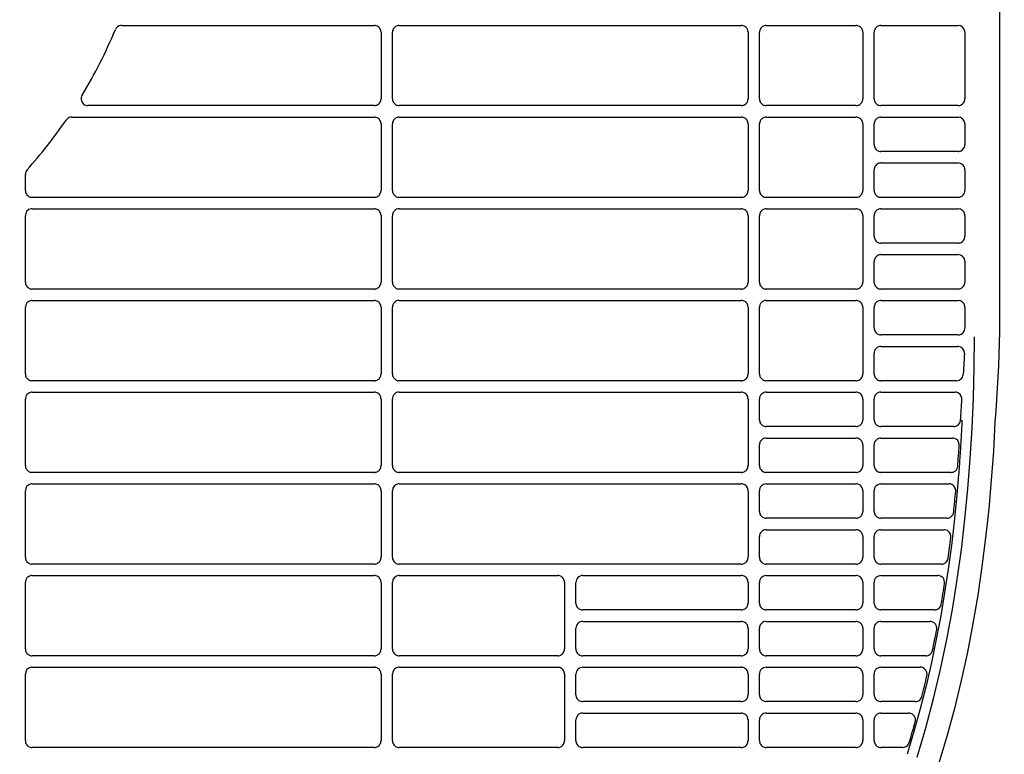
# Model space of a CAD drawing. Header units: millimetres. Extents: x -165365 to -33565, y 7406 to 103342.
# Tile 142 of 256: x -83955 to -83740, y 25180 to 25340. Entities that reach past the tile are written whole.
import ezdxf

# ---------------------------------------------------------------- set-up
doc = ezdxf.new("R2010")
doc.units = ezdxf.units.MM
doc.header["$MEASUREMENT"] = 0
doc.linetypes.add('ACAD_ISO03W100', pattern=[150, 60, -90])
doc.layers.add('DETAIL', color=5, linetype='Continuous')
doc.layers.add('ELEK CIENKIE', color=80, linetype='Continuous')

# ---------------------------------------------------------------- blocks, each defined once
blk = doc.blocks.new('A$C67C8A0BA')
at = {"layer": 'DETAIL', "color": 3, "linetype": 'Continuous'}
for p, q in [((614.35, 478.75), (614.35, 262.65)), ((423.05, 329.45), (478.06, 329.45)), ((483.53, 329.45), (558.06, 329.45)), ((563.53, 329.45), (583.06, 329.45)), ((588.53, 329.45), (605.32, 329.45)), ((479.56, 327.96), (479.56, 313.44)), ((482.03, 313.45), (482.03, 327.95)), ((559.56, 327.96), (559.56, 313.44)), ((562.03, 313.45), (562.03, 327.95)), ((584.56, 327.96), (584.56, 313.44)), ((587.03, 313.45), (587.03, 327.95)), ((606.82, 327.95), (606.82, 313.45)), ((478.07, 311.95), (415.68, 311.95)), ((558.07, 311.95), (483.53, 311.95)), ((583.07, 311.95), (563.53, 311.95)), ((605.32, 311.95), (588.53, 311.95)), ((412.15, 309.45), (478.06, 309.45)), ((483.53, 309.45), (558.06, 309.45)), ((563.53, 309.45), (583.06, 309.45)), ((588.53, 309.45), (605.32, 309.45)), ((410.9, 308.77), (410.91, 308.8)), ((479.56, 307.96), (479.56, 293.44)), ((482.03, 293.45), (482.03, 307.95)), ((559.56, 307.96), (559.56, 293.44)), ((562.03, 293.45), (562.03, 307.95)), ((584.56, 307.96), (584.56, 293.44)), ((587.03, 303.45), (587.03, 307.95)), ((606.82, 307.95), (606.82, 303.45)), ((605.33, 301.95), (588.53, 301.95)), ((588.53, 299.45), (605.33, 299.45)), ((402.04, 293.45), (402.04, 296.96)), ((587.03, 293.45), (587.03, 297.95)), ((606.82, 297.95), (606.82, 293.45)), ((478.07, 291.95), (403.53, 291.95)), ((558.07, 291.95), (483.53, 291.95)), ((583.07, 291.95), (563.53, 291.95)), ((605.33, 291.95), (588.53, 291.95)), ((402.04, 273.45), (402.04, 287.95)), ((403.53, 289.45), (478.06, 289.45)), ((479.56, 287.96), (479.56, 273.44)), ((482.03, 273.45), (482.03, 287.95)), ((483.53, 289.45), (558.06, 289.45)), ((559.56, 287.96), (559.56, 273.44)), ((562.03, 273.45), (562.03, 287.95)), ((563.53, 289.45), (583.06, 289.45)), ((584.56, 287.96), (584.56, 273.44)), ((587.03, 283.45), (587.03, 287.95)), ((588.53, 289.45), (605.33, 289.45)), ((606.82, 287.95), (606.82, 283.45)), ((605.33, 281.95), (588.52, 281.95)), ((588.53, 279.45), (605.33, 279.45)), ((587.03, 273.45), (587.03, 277.95)), ((606.82, 277.95), (606.82, 273.45)), ((478.07, 271.95), (403.53, 271.95)), ((558.07, 271.95), (483.53, 271.95)), ((583.07, 271.95), (563.53, 271.95)), ((605.33, 271.95), (588.52, 271.95)), ((403.53, 269.45), (478.06, 269.45)), ((483.53, 269.45), (558.06, 269.45)), ((563.53, 269.45), (583.06, 269.45)), ((588.53, 269.45), (605.33, 269.45)), ((402.04, 253.45), (402.04, 267.95)), ((479.56, 267.96), (479.56, 253.44)), ((482.03, 253.45), (482.03, 267.95)), ((559.56, 267.96), (559.56, 253.44)), ((562.03, 253.45), (562.03, 267.95)), ((584.56, 267.96), (584.56, 253.44)), ((587.03, 263.45), (587.03, 267.95)), ((606.82, 267.95), (606.82, 263.45)), ((605.33, 261.95), (588.52, 261.95)), ((587.03, 253.45), (587.03, 257.95)), ((588.53, 259.45), (605.22, 259.45)), ((478.07, 251.95), (403.53, 251.95)), ((558.07, 251.95), (483.53, 251.95)), ((583.07, 251.95), (563.52, 251.95)), ((604.99, 251.95), (588.52, 251.95)), ((403.53, 249.45), (478.06, 249.45)), ((483.53, 249.45), (558.06, 249.45)), ((563.53, 249.45), (583.06, 249.45)), ((588.53, 249.45), (604.68, 249.45)), ((402.04, 233.45), (402.04, 247.96)), ((479.56, 247.96), (479.56, 233.44)), ((482.03, 233.45), (482.03, 247.95)), ((559.56, 247.96), (559.56, 233.44)), ((562.03, 243.45), (562.03, 247.95)), ((584.56, 247.96), (584.56, 243.44)), ((587.03, 243.45), (587.03, 247.95)), ((605.92, 243.33), (606.18, 243.31)), ((583.07, 241.95), (563.52, 241.95)), ((604.39, 241.95), (588.52, 241.95)), ((563.53, 239.45), (583.06, 239.45)), ((588.53, 239.45), (604.09, 239.45)), ((562.03, 233.45), (562.03, 237.95)), ((584.56, 237.96), (584.56, 233.44)), ((587.03, 233.45), (587.03, 237.95)), ((478.07, 231.95), (403.53, 231.95)), ((558.07, 231.95), (483.53, 231.95)), ((583.07, 231.95), (563.52, 231.95)), ((603.78, 231.95), (588.52, 231.95)), ((402.04, 213.45), (402.04, 227.96)), ((403.53, 229.45), (478.06, 229.45)), ((479.56, 227.96), (479.56, 213.44)), ((482.03, 213.45), (482.03, 227.95)), ((483.53, 229.45), (558.06, 229.45)), ((559.56, 227.96), (559.56, 213.44)), ((562.03, 223.45), (562.03, 227.95)), ((563.53, 229.45), (583.06, 229.45)), ((584.56, 227.96), (584.56, 223.44)), ((587.03, 223.45), (587.03, 227.95)), ((588.53, 229.45), (603.33, 229.45)), ((583.07, 221.95), (563.52, 221.95)), ((602.9, 221.95), (588.52, 221.95)), ((602.9, 221.95), (602.91, 221.95)), ((563.53, 219.45), (583.06, 219.45)), ((588.53, 219.45), (602.29, 219.45)), ((562.03, 213.45), (562.03, 217.95)), ((584.56, 217.96), (584.56, 213.44)), ((587.03, 213.45), (587.03, 217.95)), ((478.07, 211.95), (403.53, 211.95)), ((558.07, 211.95), (483.53, 211.95)), ((583.07, 211.95), (563.52, 211.95)), ((601.71, 211.95), (588.52, 211.95)), ((403.53, 209.45), (478.06, 209.45)), ((483.53, 209.45), (518.06, 209.45)), ((523.53, 209.45), (558.06, 209.45)), ((563.53, 209.45), (583.06, 209.45)), ((588.53, 209.45), (600.92, 209.45)), ((402.04, 193.45), (402.04, 207.96)), ((479.56, 207.96), (479.56, 193.44)), ((482.03, 193.45), (482.03, 207.95)), ((519.56, 207.96), (519.56, 193.44)), ((522.03, 203.45), (522.03, 207.95)), ((559.56, 207.96), (559.56, 203.44)), ((562.03, 203.45), (562.03, 207.95)), ((584.56, 207.96), (584.56, 203.44)), ((587.03, 203.45), (587.03, 207.95)), ((558.07, 201.95), (523.52, 201.95)), ((583.07, 201.95), (563.52, 201.95)), ((600.19, 201.95), (588.52, 201.95)), ((522.03, 193.45), (522.03, 197.95)), ((523.53, 199.45), (558.06, 199.45)), ((559.56, 197.96), (559.56, 193.44)), ((562.03, 193.45), (562.03, 197.95)), ((563.53, 199.45), (583.06, 199.45)), ((584.56, 197.96), (584.56, 193.44)), ((587.03, 193.45), (587.03, 197.95)), ((588.53, 199.45), (599.21, 199.45)), ((478.07, 191.95), (403.53, 191.95)), ((518.07, 191.95), (483.53, 191.95)), ((558.07, 191.95), (523.52, 191.95)), ((583.07, 191.95), (563.52, 191.95)), ((598.31, 191.95), (588.52, 191.95)), ((403.53, 189.45), (478.06, 189.45)), ((483.53, 189.45), (518.06, 189.45)), ((523.53, 189.45), (558.06, 189.45)), ((563.53, 189.45), (583.06, 189.45)), ((588.53, 189.45), (597.1, 189.45)), ((402.04, 173.45), (402.04, 187.96)), ((479.56, 187.96), (479.56, 173.44)), ((482.03, 173.45), (482.03, 187.95)), ((519.56, 187.96), (519.56, 173.44)), ((522.03, 183.45), (522.03, 187.95)), ((559.56, 187.96), (559.56, 183.44)), ((562.03, 183.45), (562.03, 187.95)), ((584.56, 187.96), (584.56, 183.44)), ((587.03, 183.45), (587.03, 187.95)), ((558.07, 181.95), (523.52, 181.95)), ((583.07, 181.95), (563.52, 181.95)), ((596.01, 181.95), (588.52, 181.95)), ((523.53, 179.45), (558.06, 179.45)), ((563.53, 179.45), (583.06, 179.45)), ((588.53, 179.45), (594.56, 179.45)), ((522.03, 173.45), (522.03, 177.95)), ((559.56, 177.96), (559.56, 173.44)), ((562.03, 173.45), (562.03, 177.95)), ((584.56, 177.96), (584.56, 173.44)), ((587.03, 173.45), (587.03, 177.95)), ((478.07, 171.95), (403.53, 171.95)), ((518.07, 171.95), (483.52, 171.95)), ((558.07, 171.95), (523.52, 171.95)), ((583.07, 171.95), (563.52, 171.95)), ((593.26, 171.95), (588.52, 171.95))]:
    blk.add_line(p, q, dxfattribs=at)
for points in [[(479.56, 327.96), (479.54, 328.17), (479.5, 328.38), (479.43, 328.58), (479.33, 328.76), (479.2, 328.93), (479.05, 329.08), (478.89, 329.21), (478.7, 329.31), (478.5, 329.39), (478.3, 329.43)], [(483.3, 329.43), (483.09, 329.39), (482.89, 329.31), (482.71, 329.21), (482.54, 329.08), (482.39, 328.93), (482.27, 328.76), (482.17, 328.57), (482.09, 328.37), (482.05, 328.16), (482.03, 327.95)], [(559.56, 327.96), (559.54, 328.17), (559.5, 328.38), (559.43, 328.58), (559.33, 328.76), (559.2, 328.93), (559.05, 329.08), (558.88, 329.21), (558.7, 329.31), (558.5, 329.39), (558.3, 329.43)], [(563.3, 329.43), (563.09, 329.39), (562.89, 329.31), (562.71, 329.21), (562.54, 329.08), (562.39, 328.93), (562.27, 328.76), (562.17, 328.57), (562.09, 328.37), (562.05, 328.16), (562.03, 327.95)], [(584.56, 327.96), (584.54, 328.17), (584.5, 328.38), (584.43, 328.58), (584.33, 328.76), (584.2, 328.93), (584.05, 329.08), (583.88, 329.21), (583.7, 329.31), (583.5, 329.39), (583.3, 329.43)], [(588.3, 329.43), (588.09, 329.39), (587.89, 329.31), (587.71, 329.21), (587.54, 329.08), (587.39, 328.93), (587.27, 328.76), (587.16, 328.57), (587.09, 328.37), (587.05, 328.16), (587.03, 327.95)], [(414.3, 314.01), (414.22, 313.75), (414.19, 313.49), (414.21, 313.22), (414.27, 312.96), (414.38, 312.72), (414.53, 312.49), (414.72, 312.3), (414.94, 312.15), (415.18, 312.04), (415.44, 311.97)], [(478.3, 311.97), (478.51, 312.02), (478.7, 312.09), (478.89, 312.2), (479.06, 312.32), (479.2, 312.47), (479.33, 312.64), (479.43, 312.83), (479.5, 313.03), (479.54, 313.23), (479.56, 313.44)], [(482.03, 313.45), (482.05, 313.24), (482.09, 313.03), (482.17, 312.83), (482.27, 312.65), (482.39, 312.48), (482.54, 312.33), (482.71, 312.2), (482.89, 312.09), (483.09, 312.02), (483.29, 311.97)], [(558.3, 311.97), (558.51, 312.02), (558.7, 312.09), (558.89, 312.19), (559.05, 312.32), (559.2, 312.47), (559.33, 312.64), (559.43, 312.83), (559.5, 313.02), (559.54, 313.23), (559.56, 313.44)], [(562.03, 313.45), (562.05, 313.24), (562.09, 313.03), (562.16, 312.83), (562.26, 312.65), (562.39, 312.48), (562.54, 312.33), (562.71, 312.2), (562.89, 312.09), (563.09, 312.02), (563.29, 311.97)], [(583.3, 311.97), (583.51, 312.02), (583.7, 312.09), (583.89, 312.19), (584.05, 312.32), (584.2, 312.47), (584.33, 312.64), (584.43, 312.83), (584.5, 313.02), (584.54, 313.23), (584.56, 313.44)], [(587.03, 313.45), (587.05, 313.24), (587.09, 313.03), (587.16, 312.83), (587.26, 312.65), (587.39, 312.48), (587.54, 312.33), (587.7, 312.2), (587.89, 312.09), (588.09, 312.02), (588.29, 311.97)], [(479.56, 307.96), (479.54, 308.17), (479.5, 308.38), (479.43, 308.58), (479.33, 308.76), (479.2, 308.93), (479.05, 309.08), (478.89, 309.21), (478.7, 309.31), (478.5, 309.39), (478.3, 309.43)], [(483.3, 309.43), (483.09, 309.39), (482.89, 309.31), (482.71, 309.21), (482.54, 309.08), (482.39, 308.93), (482.27, 308.76), (482.17, 308.57), (482.09, 308.37), (482.05, 308.16), (482.03, 307.95)], [(559.56, 307.96), (559.54, 308.17), (559.5, 308.38), (559.43, 308.58), (559.33, 308.76), (559.2, 308.93), (559.05, 309.08), (558.88, 309.21), (558.7, 309.31), (558.5, 309.39), (558.3, 309.43)], [(563.3, 309.43), (563.09, 309.39), (562.89, 309.31), (562.71, 309.21), (562.54, 309.08), (562.39, 308.93), (562.27, 308.76), (562.17, 308.57), (562.09, 308.37), (562.05, 308.16), (562.03, 307.95)], [(584.56, 307.96), (584.54, 308.17), (584.5, 308.38), (584.43, 308.58), (584.33, 308.76), (584.2, 308.93), (584.05, 309.08), (583.88, 309.21), (583.7, 309.31), (583.5, 309.39), (583.3, 309.43)], [(588.3, 309.43), (588.09, 309.39), (587.89, 309.31), (587.71, 309.21), (587.54, 309.08), (587.39, 308.93), (587.27, 308.76), (587.16, 308.57), (587.09, 308.37), (587.05, 308.16), (587.03, 307.95)], [(587.03, 303.45), (587.05, 303.24), (587.09, 303.03), (587.16, 302.83), (587.26, 302.65), (587.39, 302.48), (587.54, 302.33), (587.7, 302.2), (587.89, 302.09), (588.09, 302.02), (588.29, 301.97)], [(588.3, 299.43), (588.09, 299.39), (587.89, 299.31), (587.71, 299.21), (587.54, 299.08), (587.39, 298.93), (587.27, 298.76), (587.16, 298.57), (587.09, 298.37), (587.05, 298.16), (587.03, 297.95)], [(402.04, 293.45), (402.05, 293.24), (402.09, 293.03), (402.17, 292.83), (402.27, 292.65), (402.39, 292.48), (402.54, 292.33), (402.71, 292.2), (402.89, 292.09), (403.09, 292.02), (403.29, 291.97)], [(478.3, 291.97), (478.51, 292.02), (478.7, 292.09), (478.89, 292.2), (479.06, 292.32), (479.2, 292.47), (479.33, 292.64), (479.43, 292.83), (479.5, 293.03), (479.54, 293.23), (479.56, 293.44)], [(482.03, 293.45), (482.05, 293.24), (482.09, 293.03), (482.17, 292.83), (482.26, 292.65), (482.39, 292.48), (482.54, 292.33), (482.71, 292.2), (482.89, 292.09), (483.09, 292.02), (483.29, 291.97)], [(558.3, 291.97), (558.51, 292.02), (558.7, 292.09), (558.89, 292.19), (559.05, 292.32), (559.2, 292.47), (559.33, 292.64), (559.43, 292.83), (559.5, 293.03), (559.54, 293.23), (559.56, 293.44)], [(562.03, 293.45), (562.05, 293.24), (562.09, 293.03), (562.16, 292.83), (562.26, 292.65), (562.39, 292.48), (562.54, 292.33), (562.71, 292.2), (562.89, 292.09), (563.09, 292.02), (563.29, 291.97)], [(583.3, 291.97), (583.51, 292.02), (583.7, 292.09), (583.89, 292.19), (584.05, 292.32), (584.2, 292.47), (584.33, 292.64), (584.43, 292.83), (584.5, 293.02), (584.54, 293.23), (584.56, 293.44)], [(587.03, 293.45), (587.05, 293.24), (587.09, 293.03), (587.16, 292.83), (587.26, 292.65), (587.39, 292.48), (587.54, 292.33), (587.7, 292.2), (587.89, 292.09), (588.09, 292.02), (588.29, 291.97)], [(479.56, 287.96), (479.54, 288.17), (479.5, 288.38), (479.43, 288.58), (479.33, 288.76), (479.2, 288.93), (479.05, 289.08), (478.89, 289.21), (478.7, 289.31), (478.5, 289.39), (478.3, 289.43)], [(559.56, 287.96), (559.54, 288.17), (559.5, 288.38), (559.43, 288.58), (559.33, 288.76), (559.2, 288.93), (559.05, 289.08), (558.88, 289.21), (558.7, 289.31), (558.5, 289.39), (558.3, 289.43)], [(563.3, 289.43), (563.09, 289.39), (562.89, 289.31), (562.71, 289.21), (562.54, 289.08), (562.39, 288.93), (562.27, 288.76), (562.17, 288.57), (562.09, 288.37), (562.05, 288.16), (562.03, 287.95)], [(584.56, 287.96), (584.54, 288.17), (584.5, 288.38), (584.43, 288.58), (584.33, 288.76), (584.2, 288.93), (584.05, 289.08), (583.88, 289.21), (583.7, 289.31), (583.5, 289.39), (583.3, 289.43)], [(588.3, 289.43), (588.09, 289.39), (587.89, 289.31), (587.71, 289.21), (587.54, 289.08), (587.39, 288.93), (587.27, 288.76), (587.16, 288.57), (587.09, 288.37), (587.05, 288.16), (587.03, 287.95)], [(587.03, 283.45), (587.05, 283.24), (587.09, 283.03), (587.16, 282.83), (587.26, 282.65), (587.39, 282.48), (587.54, 282.33), (587.7, 282.2), (587.89, 282.09), (588.09, 282.02), (588.29, 281.97)], [(588.3, 279.43), (588.09, 279.39), (587.89, 279.31), (587.71, 279.21), (587.54, 279.08), (587.39, 278.93), (587.27, 278.76), (587.16, 278.57), (587.09, 278.37), (587.05, 278.16), (587.03, 277.95)], [(402.04, 273.45), (402.05, 273.24), (402.09, 273.03), (402.17, 272.83), (402.27, 272.65), (402.39, 272.48), (402.54, 272.33), (402.71, 272.2), (402.89, 272.09), (403.09, 272.02), (403.29, 271.97)], [(478.3, 271.97), (478.51, 272.02), (478.7, 272.09), (478.89, 272.2), (479.06, 272.32), (479.2, 272.47), (479.33, 272.64), (479.43, 272.83), (479.5, 273.03), (479.54, 273.23), (479.56, 273.44)], [(482.03, 273.45), (482.05, 273.24), (482.09, 273.03), (482.17, 272.83), (482.26, 272.65), (482.39, 272.48), (482.54, 272.33), (482.71, 272.2), (482.89, 272.09), (483.09, 272.02), (483.29, 271.97)], [(558.3, 271.97), (558.51, 272.02), (558.7, 272.09), (558.89, 272.2), (559.05, 272.32), (559.2, 272.47), (559.33, 272.64), (559.43, 272.83), (559.5, 273.03), (559.54, 273.23), (559.56, 273.44)], [(562.03, 273.45), (562.05, 273.24), (562.09, 273.03), (562.16, 272.83), (562.26, 272.65), (562.39, 272.48), (562.54, 272.33), (562.7, 272.2), (562.89, 272.09), (563.09, 272.02), (563.29, 271.97)], [(583.3, 271.97), (583.51, 272.02), (583.7, 272.09), (583.89, 272.2), (584.05, 272.32), (584.2, 272.47), (584.33, 272.64), (584.43, 272.83), (584.5, 273.03), (584.54, 273.23), (584.56, 273.44)], [(587.03, 273.45), (587.05, 273.24), (587.09, 273.03), (587.16, 272.83), (587.26, 272.65), (587.39, 272.48), (587.54, 272.33), (587.7, 272.2), (587.89, 272.09), (588.09, 272.02), (588.29, 271.97)], [(479.56, 267.96), (479.54, 268.17), (479.5, 268.38), (479.43, 268.58), (479.33, 268.76), (479.2, 268.93), (479.05, 269.08), (478.88, 269.21), (478.7, 269.31), (478.5, 269.39), (478.3, 269.43)], [(559.56, 267.96), (559.54, 268.17), (559.5, 268.38), (559.43, 268.58), (559.33, 268.76), (559.2, 268.93), (559.05, 269.08), (558.88, 269.21), (558.7, 269.31), (558.5, 269.39), (558.3, 269.43)], [(584.56, 267.96), (584.54, 268.17), (584.5, 268.38), (584.43, 268.58), (584.33, 268.76), (584.2, 268.93), (584.05, 269.08), (583.88, 269.21), (583.7, 269.31), (583.5, 269.39), (583.3, 269.43)], [(588.3, 269.43), (588.09, 269.39), (587.89, 269.31), (587.71, 269.21), (587.54, 269.08), (587.39, 268.93), (587.27, 268.76), (587.16, 268.57), (587.09, 268.37), (587.05, 268.16), (587.03, 267.95)], [(587.03, 263.45), (587.05, 263.24), (587.09, 263.03), (587.16, 262.84), (587.26, 262.65), (587.39, 262.48), (587.54, 262.33), (587.7, 262.2), (587.89, 262.09), (588.09, 262.02), (588.29, 261.97)], [(614.35, 262.65), (614.32, 260.17), (614.23, 257.7), (614.12, 255.23), (613.98, 252.76), (613.84, 250.29), (613.7, 247.82), (613.55, 245.35), (613.38, 242.88)], [(608.85, 261.5), (608.77, 254.86), (608.59, 248.23), (608.31, 241.6), (607.91, 234.98), (607.4, 228.36), (606.76, 221.76), (605.99, 215.17), (605.08, 208.59), (604.02, 202.04), (602.82, 195.52), (601.45, 189.03), (599.92, 182.57), (598.22, 176.16), (596.33, 169.8)], [(606.71, 257.89), (606.68, 257.25), (606.65, 256.6), (606.62, 255.95), (606.59, 255.31), (606.55, 254.66), (606.52, 254.02), (606.48, 253.37)], [(402.04, 253.45), (402.05, 253.24), (402.09, 253.03), (402.17, 252.83), (402.27, 252.65), (402.39, 252.48), (402.54, 252.33), (402.71, 252.2), (402.89, 252.09), (403.09, 252.02), (403.29, 251.97)], [(478.3, 251.97), (478.51, 252.02), (478.7, 252.09), (478.89, 252.2), (479.06, 252.32), (479.2, 252.47), (479.33, 252.64), (479.43, 252.83), (479.5, 253.03), (479.54, 253.23), (479.56, 253.44)], [(482.03, 253.45), (482.05, 253.24), (482.09, 253.03), (482.17, 252.83), (482.26, 252.65), (482.39, 252.48), (482.54, 252.33), (482.71, 252.2), (482.89, 252.09), (483.09, 252.02), (483.29, 251.97)], [(558.3, 251.97), (558.51, 252.02), (558.7, 252.09), (558.89, 252.2), (559.05, 252.32), (559.2, 252.47), (559.33, 252.64), (559.43, 252.83), (559.5, 253.03), (559.54, 253.23), (559.56, 253.44)], [(562.03, 253.45), (562.05, 253.24), (562.09, 253.03), (562.16, 252.83), (562.26, 252.65), (562.39, 252.48), (562.54, 252.33), (562.7, 252.2), (562.89, 252.09), (563.09, 252.02), (563.29, 251.97)], [(583.3, 251.97), (583.51, 252.02), (583.7, 252.09), (583.89, 252.2), (584.05, 252.32), (584.2, 252.47), (584.33, 252.64), (584.43, 252.83), (584.5, 253.03), (584.54, 253.23), (584.56, 253.44)], [(587.03, 253.45), (587.05, 253.24), (587.09, 253.03), (587.16, 252.83), (587.26, 252.65), (587.39, 252.48), (587.54, 252.33), (587.7, 252.2), (587.89, 252.09), (588.09, 252.02), (588.29, 251.97)], [(479.56, 247.96), (479.54, 248.17), (479.5, 248.38), (479.43, 248.58), (479.33, 248.76), (479.2, 248.93), (479.05, 249.08), (478.88, 249.21), (478.7, 249.31), (478.5, 249.39), (478.3, 249.43)], [(559.56, 247.96), (559.54, 248.17), (559.5, 248.38), (559.43, 248.58), (559.33, 248.76), (559.2, 248.93), (559.05, 249.08), (558.88, 249.21), (558.7, 249.31), (558.5, 249.39), (558.3, 249.43)], [(584.56, 247.96), (584.54, 248.17), (584.5, 248.38), (584.43, 248.58), (584.33, 248.76), (584.2, 248.93), (584.05, 249.08), (583.88, 249.21), (583.7, 249.31), (583.5, 249.39), (583.3, 249.43)], [(562.03, 243.45), (562.05, 243.24), (562.09, 243.03), (562.16, 242.84), (562.26, 242.65), (562.39, 242.48), (562.54, 242.33), (562.7, 242.2), (562.89, 242.1), (563.09, 242.02), (563.29, 241.97)], [(583.3, 241.97), (583.51, 242.02), (583.7, 242.09), (583.89, 242.2), (584.05, 242.32), (584.2, 242.47), (584.33, 242.64), (584.43, 242.83), (584.5, 243.03), (584.54, 243.23), (584.56, 243.44)], [(587.03, 243.45), (587.05, 243.24), (587.09, 243.03), (587.16, 242.84), (587.26, 242.65), (587.39, 242.48), (587.54, 242.33), (587.7, 242.2), (587.89, 242.09), (588.09, 242.02), (588.29, 241.97)], [(613.38, 242.88), (613.03, 236.57), (612.57, 230.27), (612.01, 223.98), (611.33, 217.7), (610.54, 211.44), (609.61, 205.19), (608.56, 198.96), (607.36, 192.76), (606.03, 186.59), (604.54, 180.45), (602.91, 174.35), (601.1, 168.3)], [(606.18, 243.31), (606.17, 242.99), (606.15, 242.67), (606.14, 242.35), (606.12, 242.03), (606.1, 241.71), (606.09, 241.39), (606.07, 241.07), (606.06, 240.75), (606.04, 240.43), (606.02, 240.11), (606, 239.79), (605.99, 239.47), (605.97, 239.14), (605.95, 238.82), (605.93, 238.5), (605.91, 238.18), (605.89, 237.86), (605.87, 237.54), (605.85, 237.22), (605.83, 236.9), (605.81, 236.58), (605.79, 236.26), (605.77, 235.94), (605.75, 235.62), (605.73, 235.3), (605.71, 234.98), (605.68, 234.66), (605.66, 234.34), (605.64, 234.02), (605.62, 233.69), (605.59, 233.37), (605.57, 233.05), (605.54, 232.73), (605.52, 232.41), (605.5, 232.09), (605.47, 231.77), (605.45, 231.45)], [(584.56, 237.96), (584.54, 238.17), (584.5, 238.38), (584.43, 238.58), (584.33, 238.76), (584.2, 238.93), (584.05, 239.08), (583.88, 239.21), (583.7, 239.31), (583.5, 239.39), (583.3, 239.43)], [(402.04, 233.45), (402.05, 233.24), (402.09, 233.03), (402.17, 232.83), (402.27, 232.65), (402.39, 232.48), (402.54, 232.33), (402.71, 232.2), (402.89, 232.09), (403.09, 232.02), (403.29, 231.97)], [(478.3, 231.97), (478.51, 232.02), (478.7, 232.09), (478.89, 232.2), (479.06, 232.32), (479.2, 232.47), (479.33, 232.64), (479.43, 232.83), (479.5, 233.03), (479.54, 233.23), (479.56, 233.44)], [(482.03, 233.45), (482.05, 233.24), (482.09, 233.03), (482.17, 232.83), (482.26, 232.65), (482.39, 232.48), (482.54, 232.33), (482.71, 232.2), (482.89, 232.09), (483.09, 232.02), (483.29, 231.97)], [(558.3, 231.97), (558.51, 232.02), (558.7, 232.09), (558.89, 232.2), (559.05, 232.32), (559.2, 232.47), (559.33, 232.64), (559.43, 232.83), (559.5, 233.03), (559.54, 233.23), (559.56, 233.44)], [(562.03, 233.45), (562.05, 233.24), (562.09, 233.03), (562.16, 232.83), (562.26, 232.65), (562.39, 232.48), (562.54, 232.33), (562.7, 232.2), (562.89, 232.09), (563.09, 232.02), (563.29, 231.97)], [(583.3, 231.97), (583.51, 232.02), (583.7, 232.09), (583.89, 232.2), (584.05, 232.32), (584.2, 232.47), (584.33, 232.64), (584.43, 232.83), (584.5, 233.03), (584.54, 233.23), (584.56, 233.44)], [(587.03, 233.45), (587.05, 233.24), (587.09, 233.03), (587.16, 232.84), (587.26, 232.65), (587.39, 232.48), (587.54, 232.33), (587.7, 232.2), (587.89, 232.09), (588.09, 232.02), (588.29, 231.97)], [(605.45, 231.45), (605, 226.29), (604.48, 221.14), (603.87, 216), (603.19, 210.86), (602.41, 205.74), (601.54, 200.64), (600.58, 195.55), (599.52, 190.48), (598.36, 185.43), (597.09, 180.41), (595.72, 175.42), (594.23, 170.46)], [(479.56, 227.96), (479.54, 228.17), (479.5, 228.38), (479.43, 228.58), (479.33, 228.76), (479.2, 228.93), (479.05, 229.08), (478.88, 229.21), (478.7, 229.31), (478.5, 229.39), (478.3, 229.43)], [(559.56, 227.96), (559.54, 228.17), (559.5, 228.38), (559.43, 228.58), (559.33, 228.76), (559.2, 228.93), (559.05, 229.08), (558.88, 229.21), (558.7, 229.31), (558.5, 229.39), (558.3, 229.43)], [(584.56, 227.96), (584.54, 228.17), (584.5, 228.38), (584.43, 228.58), (584.33, 228.76), (584.2, 228.93), (584.05, 229.08), (583.88, 229.21), (583.7, 229.31), (583.5, 229.39), (583.3, 229.43)], [(562.03, 223.45), (562.05, 223.24), (562.09, 223.03), (562.16, 222.84), (562.26, 222.65), (562.39, 222.48), (562.54, 222.33), (562.7, 222.2), (562.89, 222.1), (563.09, 222.02), (563.29, 221.97)], [(583.3, 221.97), (583.51, 222.02), (583.7, 222.09), (583.89, 222.2), (584.05, 222.32), (584.2, 222.47), (584.33, 222.64), (584.43, 222.83), (584.5, 223.03), (584.54, 223.23), (584.56, 223.44)], [(587.03, 223.45), (587.05, 223.24), (587.09, 223.03), (587.16, 222.84), (587.26, 222.65), (587.39, 222.48), (587.54, 222.33), (587.7, 222.2), (587.89, 222.1), (588.09, 222.02), (588.29, 221.97)], [(584.56, 217.96), (584.54, 218.17), (584.5, 218.38), (584.43, 218.58), (584.33, 218.76), (584.2, 218.93), (584.05, 219.08), (583.88, 219.21), (583.7, 219.31), (583.5, 219.39), (583.3, 219.43)], [(402.04, 213.45), (402.05, 213.24), (402.09, 213.03), (402.17, 212.83), (402.27, 212.65), (402.39, 212.48), (402.54, 212.33), (402.71, 212.2), (402.89, 212.09), (403.09, 212.02), (403.29, 211.97)], [(478.3, 211.97), (478.51, 212.02), (478.7, 212.09), (478.89, 212.2), (479.06, 212.32), (479.2, 212.47), (479.33, 212.64), (479.43, 212.83), (479.5, 213.03), (479.54, 213.23), (479.56, 213.44)], [(482.03, 213.45), (482.05, 213.24), (482.09, 213.03), (482.17, 212.83), (482.26, 212.65), (482.39, 212.48), (482.54, 212.33), (482.71, 212.2), (482.89, 212.09), (483.09, 212.02), (483.29, 211.97)], [(558.3, 211.97), (558.51, 212.02), (558.7, 212.09), (558.89, 212.2), (559.05, 212.32), (559.2, 212.47), (559.33, 212.64), (559.43, 212.83), (559.5, 213.03), (559.54, 213.23), (559.56, 213.44)], [(562.03, 213.45), (562.05, 213.24), (562.09, 213.03), (562.16, 212.84), (562.26, 212.65), (562.39, 212.48), (562.54, 212.33), (562.7, 212.2), (562.89, 212.09), (563.09, 212.02), (563.29, 211.97)], [(583.3, 211.97), (583.51, 212.02), (583.7, 212.09), (583.89, 212.2), (584.05, 212.32), (584.2, 212.47), (584.33, 212.64), (584.43, 212.83), (584.5, 213.03), (584.54, 213.23), (584.56, 213.44)], [(587.03, 213.45), (587.05, 213.24), (587.09, 213.03), (587.16, 212.84), (587.26, 212.65), (587.39, 212.48), (587.54, 212.33), (587.7, 212.2), (587.89, 212.09), (588.09, 212.02), (588.29, 211.97)], [(479.56, 207.96), (479.54, 208.17), (479.5, 208.38), (479.43, 208.58), (479.33, 208.76), (479.2, 208.93), (479.05, 209.08), (478.88, 209.21), (478.7, 209.31), (478.5, 209.39), (478.3, 209.43)], [(519.56, 207.96), (519.54, 208.17), (519.5, 208.38), (519.43, 208.58), (519.33, 208.76), (519.2, 208.93), (519.05, 209.08), (518.88, 209.21), (518.7, 209.31), (518.5, 209.39), (518.3, 209.43)], [(559.56, 207.96), (559.54, 208.17), (559.5, 208.38), (559.43, 208.58), (559.33, 208.76), (559.2, 208.93), (559.05, 209.08), (558.88, 209.21), (558.7, 209.31), (558.5, 209.39), (558.3, 209.43)], [(584.56, 207.96), (584.54, 208.17), (584.5, 208.38), (584.43, 208.58), (584.33, 208.76), (584.2, 208.93), (584.05, 209.08), (583.88, 209.21), (583.7, 209.31), (583.5, 209.39), (583.3, 209.43)], [(522.03, 203.45), (522.05, 203.24), (522.09, 203.04), (522.16, 202.84), (522.26, 202.65), (522.39, 202.48), (522.54, 202.33), (522.7, 202.2), (522.89, 202.1), (523.09, 202.02), (523.29, 201.97)], [(558.3, 201.97), (558.51, 202.02), (558.7, 202.09), (558.89, 202.2), (559.05, 202.32), (559.2, 202.47), (559.33, 202.64), (559.43, 202.83), (559.5, 203.03), (559.54, 203.23), (559.56, 203.44)], [(562.03, 203.45), (562.05, 203.24), (562.09, 203.04), (562.16, 202.84), (562.26, 202.65), (562.39, 202.48), (562.54, 202.33), (562.7, 202.2), (562.89, 202.1), (563.09, 202.02), (563.29, 201.97)], [(583.3, 201.97), (583.51, 202.02), (583.7, 202.09), (583.89, 202.2), (584.05, 202.32), (584.2, 202.47), (584.33, 202.64), (584.43, 202.83), (584.5, 203.03), (584.54, 203.23), (584.56, 203.44)], [(587.03, 203.45), (587.05, 203.24), (587.09, 203.03), (587.16, 202.84), (587.26, 202.65), (587.39, 202.48), (587.54, 202.33), (587.7, 202.2), (587.89, 202.1), (588.09, 202.02), (588.29, 201.97)], [(559.56, 197.96), (559.54, 198.17), (559.5, 198.38), (559.43, 198.58), (559.33, 198.76), (559.2, 198.93), (559.05, 199.08), (558.88, 199.21), (558.7, 199.31), (558.5, 199.39), (558.3, 199.43)], [(584.56, 197.96), (584.54, 198.17), (584.5, 198.38), (584.43, 198.58), (584.33, 198.76), (584.2, 198.93), (584.05, 199.08), (583.88, 199.21), (583.7, 199.31), (583.5, 199.39), (583.3, 199.43)], [(402.04, 193.45), (402.05, 193.24), (402.09, 193.03), (402.17, 192.83), (402.27, 192.65), (402.39, 192.48), (402.54, 192.33), (402.71, 192.2), (402.89, 192.09), (403.09, 192.02), (403.29, 191.97)], [(478.3, 191.97), (478.51, 192.02), (478.7, 192.09), (478.89, 192.2), (479.06, 192.32), (479.2, 192.47), (479.33, 192.64), (479.43, 192.83), (479.5, 193.03), (479.54, 193.23), (479.56, 193.44)], [(482.03, 193.45), (482.05, 193.24), (482.09, 193.03), (482.17, 192.83), (482.26, 192.65), (482.39, 192.48), (482.54, 192.33), (482.71, 192.2), (482.89, 192.09), (483.09, 192.02), (483.29, 191.97)], [(518.3, 191.97), (518.51, 192.02), (518.7, 192.09), (518.89, 192.2), (519.06, 192.32), (519.2, 192.47), (519.33, 192.64), (519.43, 192.83), (519.5, 193.03), (519.54, 193.23), (519.56, 193.44)], [(522.03, 193.45), (522.05, 193.24), (522.09, 193.03), (522.16, 192.84), (522.26, 192.65), (522.39, 192.48), (522.54, 192.33), (522.7, 192.2), (522.89, 192.09), (523.09, 192.02), (523.29, 191.97)], [(558.3, 191.97), (558.51, 192.02), (558.7, 192.09), (558.89, 192.2), (559.05, 192.32), (559.2, 192.47), (559.33, 192.64), (559.43, 192.83), (559.5, 193.03), (559.54, 193.23), (559.56, 193.44)], [(562.03, 193.45), (562.05, 193.24), (562.09, 193.03), (562.16, 192.84), (562.26, 192.65), (562.39, 192.48), (562.54, 192.33), (562.7, 192.2), (562.89, 192.09), (563.09, 192.02), (563.29, 191.97)], [(583.3, 191.97), (583.51, 192.02), (583.7, 192.09), (583.89, 192.2), (584.05, 192.32), (584.2, 192.47), (584.33, 192.64), (584.43, 192.83), (584.5, 193.03), (584.54, 193.23), (584.56, 193.44)], [(587.03, 193.45), (587.05, 193.24), (587.09, 193.03), (587.16, 192.84), (587.26, 192.65), (587.39, 192.48), (587.54, 192.33), (587.7, 192.2), (587.89, 192.09), (588.09, 192.02), (588.29, 191.97)], [(479.56, 187.96), (479.54, 188.17), (479.5, 188.38), (479.43, 188.58), (479.33, 188.76), (479.2, 188.93), (479.05, 189.08), (478.88, 189.21), (478.7, 189.31), (478.5, 189.39), (478.3, 189.43)], [(519.56, 187.96), (519.54, 188.17), (519.5, 188.38), (519.43, 188.58), (519.33, 188.76), (519.2, 188.93), (519.05, 189.08), (518.88, 189.21), (518.7, 189.31), (518.5, 189.39), (518.3, 189.43)], [(559.56, 187.96), (559.54, 188.17), (559.5, 188.38), (559.43, 188.58), (559.33, 188.76), (559.2, 188.93), (559.05, 189.08), (558.88, 189.21), (558.7, 189.31), (558.5, 189.39), (558.3, 189.43)], [(584.56, 187.96), (584.54, 188.17), (584.5, 188.38), (584.43, 188.58), (584.33, 188.76), (584.2, 188.93), (584.05, 189.08), (583.88, 189.21), (583.7, 189.31), (583.5, 189.39), (583.3, 189.43)], [(522.03, 183.45), (522.05, 183.24), (522.09, 183.04), (522.16, 182.84), (522.26, 182.65), (522.39, 182.48), (522.54, 182.33), (522.7, 182.2), (522.89, 182.1), (523.09, 182.02), (523.29, 181.97)], [(558.3, 181.97), (558.51, 182.02), (558.7, 182.09), (558.89, 182.2), (559.05, 182.32), (559.2, 182.47), (559.33, 182.64), (559.43, 182.83), (559.5, 183.03), (559.54, 183.23), (559.56, 183.44)], [(562.03, 183.45), (562.05, 183.24), (562.09, 183.04), (562.16, 182.84), (562.26, 182.65), (562.39, 182.48), (562.54, 182.33), (562.7, 182.2), (562.89, 182.1), (563.09, 182.02), (563.29, 181.97)], [(583.3, 181.97), (583.51, 182.02), (583.7, 182.09), (583.89, 182.2), (584.05, 182.32), (584.2, 182.47), (584.33, 182.64), (584.43, 182.83), (584.5, 183.03), (584.54, 183.23), (584.56, 183.44)], [(587.03, 183.45), (587.05, 183.24), (587.09, 183.04), (587.16, 182.84), (587.26, 182.65), (587.39, 182.48), (587.54, 182.33), (587.7, 182.2), (587.89, 182.1), (588.09, 182.02), (588.29, 181.97)], [(559.56, 177.96), (559.54, 178.17), (559.5, 178.38), (559.43, 178.58), (559.33, 178.76), (559.2, 178.93), (559.05, 179.08), (558.88, 179.21), (558.7, 179.31), (558.5, 179.39), (558.3, 179.43)], [(584.56, 177.96), (584.54, 178.17), (584.5, 178.38), (584.43, 178.58), (584.33, 178.76), (584.2, 178.93), (584.05, 179.08), (583.88, 179.21), (583.7, 179.31), (583.5, 179.39), (583.3, 179.43)], [(596.05, 177.8), (596.05, 178), (596.03, 178.2), (595.99, 178.4), (595.92, 178.58), (595.82, 178.76), (595.7, 178.92), (595.56, 179.07), (595.41, 179.19), (595.24, 179.29), (595.05, 179.37)], [(402.04, 173.45), (402.05, 173.24), (402.09, 173.03), (402.17, 172.83), (402.27, 172.65), (402.39, 172.48), (402.54, 172.33), (402.71, 172.2), (402.89, 172.09), (403.09, 172.02), (403.29, 171.97)], [(478.3, 171.97), (478.51, 172.02), (478.7, 172.09), (478.89, 172.2), (479.06, 172.32), (479.2, 172.47), (479.33, 172.64), (479.43, 172.83), (479.5, 173.03), (479.54, 173.23), (479.56, 173.44)], [(482.03, 173.45), (482.05, 173.24), (482.09, 173.03), (482.17, 172.83), (482.26, 172.65), (482.39, 172.48), (482.54, 172.33), (482.71, 172.2), (482.89, 172.09), (483.09, 172.02), (483.29, 171.97)], [(518.3, 171.97), (518.51, 172.02), (518.7, 172.09), (518.89, 172.2), (519.06, 172.32), (519.2, 172.47), (519.33, 172.64), (519.43, 172.83), (519.5, 173.03), (519.54, 173.23), (519.56, 173.44)], [(522.03, 173.45), (522.05, 173.24), (522.09, 173.03), (522.16, 172.84), (522.26, 172.65), (522.39, 172.48), (522.54, 172.33), (522.7, 172.2), (522.89, 172.09), (523.09, 172.02), (523.29, 171.97)], [(558.3, 171.97), (558.51, 172.02), (558.7, 172.09), (558.89, 172.2), (559.05, 172.32), (559.2, 172.47), (559.33, 172.64), (559.43, 172.83), (559.5, 173.03), (559.54, 173.23), (559.56, 173.44)], [(562.03, 173.45), (562.05, 173.24), (562.09, 173.03), (562.16, 172.84), (562.26, 172.65), (562.39, 172.48), (562.54, 172.33), (562.7, 172.2), (562.89, 172.09), (563.09, 172.02), (563.29, 171.97)], [(583.3, 171.97), (583.51, 172.02), (583.7, 172.09), (583.89, 172.2), (584.06, 172.32), (584.2, 172.47), (584.33, 172.64), (584.43, 172.83), (584.5, 173.03), (584.54, 173.23), (584.56, 173.44)], [(587.03, 173.45), (587.05, 173.24), (587.09, 173.03), (587.16, 172.84), (587.26, 172.65), (587.39, 172.48), (587.54, 172.33), (587.7, 172.2), (587.89, 172.09), (588.09, 172.02), (588.29, 171.97)]]:
    blk.add_lwpolyline(points, dxfattribs=at)
for centre, radius, start, end in [((320.72, 370.74), 109.41, 328.9035, 337.3076), ((423.05, 327.95), 1.5, 98.4542, 157.3523), ((423.05, 327.95), 1.5, 90.0069, 98.4045), ((478.06, 327.94), 1.51, 81.0685, 89.9978), ((483.53, 327.95), 1.5, 90.0023, 98.9636), ((558.06, 327.94), 1.51, 81.0715, 89.9978), ((563.53, 327.95), 1.5, 90.0023, 98.9694), ((583.06, 327.94), 1.51, 81.0724, 89.9978), ((588.53, 327.96), 1.5, 90.0023, 98.9712), ((605.32, 327.96), 1.49, 8.8978, 89.9989), ((605.31, 327.95), 1.51, 2.0686, 8.943), ((605.31, 327.95), 1.51, 0.006, 2.0685), ((415.71, 313.44), 1.52, 156.3031, 158.1324), ((415.72, 313.44), 1.53, 148.9092, 156.3016), ((605.31, 313.45), 1.51, 351.0772, 0.005), ((415.68, 313.46), 1.5, 260.7359, 269.9945), ((478.07, 313.46), 1.51, 270.0019, 278.9348), ((483.53, 313.45), 1.5, 261.0342, 269.998), ((558.07, 313.46), 1.51, 270.0019, 278.9319), ((563.53, 313.44), 1.49, 261.0285, 269.9981), ((583.07, 313.46), 1.51, 270.0019, 278.9311), ((588.53, 313.44), 1.49, 261.0267, 269.9981), ((605.32, 313.44), 1.49, 270.001, 297.0107), ((605.32, 313.45), 1.5, 297.077, 351.1444), ((412.15, 307.95), 1.5, 99.2799, 145.548), ((412.15, 307.95), 1.5, 90.0096, 99.242), ((478.06, 307.94), 1.51, 81.0689, 89.9977), ((483.53, 307.95), 1.5, 90.0023, 98.9633), ((558.06, 307.94), 1.51, 81.0719, 89.9978), ((563.53, 307.95), 1.5, 90.0023, 98.9691), ((583.06, 307.94), 1.51, 81.0728, 89.9978), ((588.53, 307.96), 1.5, 90.0023, 98.971), ((605.32, 307.96), 1.49, 8.9015, 89.999), ((320.72, 370.74), 109.41, 318.3027, 325.5049), ((605.31, 307.95), 1.51, 2.0477, 8.9447), ((605.31, 307.95), 1.5, 0.007, 2.0475), ((605.32, 303.45), 1.5, 297.0583, 351.1431), ((605.31, 303.45), 1.51, 351.0748, 0.0055), ((588.53, 303.44), 1.49, 261.0257, 269.997), ((605.33, 303.44), 1.49, 269.9998, 296.9909), ((588.53, 297.95), 1.5, 90.0034, 98.9719), ((605.33, 297.96), 1.49, 8.9033, 90.0002), ((403.54, 296.96), 1.5, 138.2836, 179.9781), ((605.31, 297.95), 1.51, 2.0443, 8.9456), ((605.32, 297.95), 1.5, 0.0075, 2.0441), ((403.53, 293.45), 1.5, 261.0394, 269.9981), ((478.07, 293.46), 1.51, 270.0019, 278.935), ((483.53, 293.45), 1.49, 261.0341, 269.9981), ((558.07, 293.46), 1.51, 270.0019, 278.9322), ((563.53, 293.44), 1.49, 261.0284, 269.9981), ((583.07, 293.46), 1.51, 270.0018, 278.9314), ((588.53, 293.44), 1.49, 261.0266, 269.9981), ((605.33, 293.44), 1.49, 270.0008, 296.9933), ((605.32, 293.45), 1.5, 297.0617, 351.1449), ((605.31, 293.45), 1.51, 351.0757, 0.006), ((403.53, 287.96), 1.5, 98.9627, 180.0673), ((403.53, 287.95), 1.5, 90.0024, 98.9575), ((478.06, 287.94), 1.51, 81.0693, 89.9977), ((483.53, 287.96), 1.5, 90.0024, 180.0761), ((558.06, 287.94), 1.51, 81.0723, 89.9977), ((563.53, 287.95), 1.5, 90.0023, 98.9689), ((583.06, 287.94), 1.51, 81.0731, 89.9978), ((588.53, 287.96), 1.5, 90.0023, 98.9708), ((605.33, 287.96), 1.49, 8.9046, 89.9992), ((605.31, 287.95), 1.51, 2.0298, 8.9459), ((605.32, 287.95), 1.5, 0.008, 2.0296), ((605.31, 283.45), 1.51, 351.0763, 0.0065), ((588.52, 283.44), 1.49, 261.0265, 269.9981), ((605.33, 283.44), 1.49, 270.0007, 296.9943), ((605.32, 283.45), 1.5, 297.0638, 351.1466), ((588.53, 277.96), 1.5, 90.0024, 98.9706), ((605.33, 277.96), 1.49, 8.907, 89.9993), ((605.31, 277.95), 1.51, 2.0219, 8.9473), ((605.32, 277.95), 1.5, 0.0085, 2.0217), ((605.32, 273.45), 1.5, 297.0657, 351.1481), ((605.31, 273.45), 1.51, 351.0769, 0.007), ((403.53, 273.45), 1.5, 261.0393, 269.9981), ((478.07, 273.46), 1.51, 270.0019, 278.9352), ((483.53, 273.45), 1.49, 261.034, 269.9981), ((558.07, 273.46), 1.51, 270.0018, 278.9324), ((563.53, 273.44), 1.49, 261.0283, 269.9981), ((583.07, 273.46), 1.51, 270.0018, 278.9316), ((588.52, 273.44), 1.49, 261.0265, 269.9981), ((605.33, 273.44), 1.49, 270.0006, 296.9951), ((403.53, 267.96), 1.5, 98.9583, 180.061), ((403.53, 267.95), 1.5, 90.0024, 98.9572), ((478.06, 267.94), 1.51, 81.0697, 89.9977), ((483.53, 267.96), 1.5, 90.0024, 180.0698), ((558.06, 267.94), 1.51, 81.0727, 89.9977), ((563.53, 267.95), 1.5, 90.0024, 180.0785), ((583.06, 267.94), 1.51, 81.0735, 89.9977), ((588.53, 267.96), 1.5, 90.0024, 98.9705), ((605.33, 267.96), 1.49, 8.9088, 89.9994), ((605.32, 267.95), 1.51, 2.0148, 8.9482), ((605.32, 267.95), 1.5, 0.009, 2.0145), ((588.52, 263.44), 1.49, 261.0254, 269.9971), ((605.33, 263.44), 1.49, 269.9994, 296.9949), ((605.33, 263.45), 1.5, 297.0666, 351.1496), ((605.31, 263.45), 1.51, 351.0774, 0.0074), ((588.53, 257.95), 1.5, 90.0035, 180.0781), ((605.22, 257.96), 1.49, 88.1805, 90.0005), ((605.22, 257.95), 1.5, 80.7879, 88.1795), ((605.22, 257.96), 1.49, 6.6937, 80.7747), ((605.2, 257.96), 1.51, 359.6651, 6.7356), ((605.21, 257.96), 1.5, 357.5564, 359.6649), ((604.97, 253.45), 1.51, 341.9269, 356.8328), ((403.53, 253.45), 1.5, 261.0392, 269.9981), ((478.07, 253.46), 1.51, 270.0018, 278.9354), ((483.53, 253.45), 1.49, 261.0339, 269.9981), ((558.07, 253.46), 1.51, 270.0018, 278.9327), ((563.52, 253.44), 1.49, 261.0282, 269.9981), ((583.07, 253.46), 1.51, 270.0018, 278.9319), ((588.52, 253.44), 1.49, 261.0264, 269.9982), ((604.99, 253.44), 1.49, 270.0003, 296.0438), ((604.98, 253.45), 1.5, 296.095, 341.9794), ((403.53, 247.96), 1.5, 98.9539, 180.0547), ((403.53, 247.95), 1.5, 90.0024, 98.9568), ((478.06, 247.94), 1.51, 81.0701, 89.9976), ((483.53, 247.96), 1.5, 90.0024, 180.0634), ((558.06, 247.94), 1.51, 81.0731, 89.9977), ((563.53, 247.95), 1.5, 90.0024, 180.0722), ((583.06, 247.94), 1.51, 81.0739, 89.9977), ((588.53, 247.96), 1.5, 90.0024, 180.0749), ((604.68, 247.96), 1.49, 88.2884, 89.9995), ((604.68, 247.95), 1.5, 80.5898, 88.2868), ((604.67, 247.96), 1.49, 5.7737, 80.5761), ((262.27, 268.37), 344.5, 355.8324, 356.5876), ((604.66, 247.96), 1.51, 358.657, 5.8161), ((604.67, 247.96), 1.5, 356.5485, 358.6568), ((604.38, 243.44), 1.49, 298.7324, 342.8855), ((604.35, 243.45), 1.53, 342.8289, 346.3768), ((604.35, 243.45), 1.52, 346.3585, 354.9285), ((604.39, 243.45), 1.48, 354.956, 355.8058), ((563.52, 243.44), 1.49, 261.0272, 269.9971), ((583.07, 243.46), 1.51, 270.0007, 278.931), ((588.52, 243.44), 1.49, 261.0254, 269.9971), ((604.39, 243.43), 1.48, 269.9991, 270.861), ((604.38, 243.44), 1.49, 270.9132, 289.0654), ((604.38, 243.43), 1.48, 289.1367, 298.6814), ((563.53, 237.95), 1.5, 90.0035, 180.069), ((583.06, 237.94), 1.51, 81.0751, 89.9988), ((588.53, 237.95), 1.5, 90.0035, 180.0717), ((604.09, 237.97), 1.48, 88.8436, 90.0008), ((604.09, 237.96), 1.49, 71.3659, 88.8004), ((604.09, 237.97), 1.48, 5.7483, 71.3007), ((236.4, 260.41), 369.86, 355.804, 356.5075), ((604.08, 237.97), 1.5, 358.2166, 5.7893), ((604.08, 237.97), 1.49, 356.5057, 358.2153), ((403.53, 233.45), 1.5, 261.0391, 269.9981), ((478.07, 233.46), 1.51, 270.0018, 278.9356), ((483.53, 233.45), 1.49, 261.0338, 269.9982), ((558.07, 233.46), 1.51, 270.0018, 278.9328), ((563.52, 233.44), 1.49, 261.0281, 269.9982), ((583.07, 233.46), 1.51, 270.0018, 278.9321), ((588.52, 233.44), 1.49, 261.0263, 269.9982), ((603.78, 233.44), 1.49, 270.0002, 270.9609), ((603.78, 233.45), 1.5, 271.0123, 289.041), ((603.78, 233.44), 1.49, 289.1107, 298.6045), ((603.77, 233.45), 1.5, 298.668, 346.3904), ((603.76, 233.45), 1.51, 346.3365, 355.8005), ((403.53, 227.96), 1.5, 98.9494, 180.0484), ((403.53, 227.95), 1.5, 90.0025, 98.9564), ((478.06, 227.94), 1.51, 81.0705, 89.9976), ((483.53, 227.96), 1.5, 98.9765, 180.0571), ((483.53, 227.95), 1.5, 90.0025, 98.9621), ((558.06, 227.94), 1.51, 81.0735, 89.9977), ((563.53, 227.95), 1.5, 90.0024, 180.0659), ((583.06, 227.94), 1.51, 81.0744, 89.9977), ((588.53, 227.95), 1.5, 90.0024, 180.0686), ((603.33, 227.96), 1.5, 88.5341, 89.9996), ((603.33, 227.95), 1.5, 71.0495, 88.4916), ((603.33, 227.96), 1.49, 4.2943, 70.9727), ((266.53, 257.97), 339.63, 354.1411, 354.9075), ((603.32, 227.96), 1.51, 357.0297, 4.347), ((603.32, 227.96), 1.5, 354.906, 357.0294), ((602.88, 223.46), 1.51, 344.9151, 354.1377), ((563.52, 223.44), 1.49, 261.0271, 269.9971), ((583.07, 223.46), 1.51, 270.0007, 278.9312), ((588.52, 223.44), 1.49, 261.0253, 269.9971), ((602.9, 223.45), 1.5, 270.6252, 289.0915), ((602.9, 223.44), 1.49, 289.1628, 298.4104), ((602.89, 223.45), 1.5, 298.4713, 344.9669), ((563.53, 217.95), 1.5, 90.0035, 180.0627), ((583.06, 217.94), 1.52, 81.0756, 89.9987), ((588.53, 217.95), 1.5, 90.0035, 180.0654), ((602.29, 217.96), 1.5, 88.5856, 90.0007), ((602.29, 217.95), 1.5, 81.2284, 88.5841), ((602.29, 217.96), 1.49, 1.8443, 81.2169), ((292.6, 255.07), 313.4, 352.3316, 353.1654), ((602.28, 217.96), 1.5, 353.1636, 1.8966), ((601.71, 213.45), 1.5, 297.4906, 337.4078), ((601.7, 213.45), 1.51, 337.3657, 352.328), ((403.53, 213.45), 1.5, 261.0391, 269.9982), ((478.07, 213.46), 1.51, 270.0018, 278.9357), ((483.53, 213.45), 1.49, 261.0337, 269.9982), ((558.07, 213.46), 1.51, 270.0018, 278.933), ((563.52, 213.44), 1.49, 261.0281, 269.9982), ((583.07, 213.46), 1.51, 270.0018, 278.9322), ((588.52, 213.44), 1.49, 261.0263, 269.9982), ((601.71, 213.44), 1.49, 270, 270.4368), ((601.71, 213.45), 1.5, 270.4878, 288.2671), ((601.71, 213.44), 1.49, 288.332, 297.4454), ((403.53, 207.96), 1.5, 98.945, 180.0421), ((403.53, 207.95), 1.5, 90.0025, 98.9561), ((478.06, 207.94), 1.51, 81.071, 89.9976), ((483.53, 207.96), 1.5, 98.9721, 180.0508), ((483.53, 207.95), 1.5, 90.0025, 98.9617), ((518.06, 207.94), 1.51, 81.0734, 89.9976), ((523.53, 207.96), 1.5, 90.0025, 180.0551), ((558.06, 207.94), 1.51, 81.074, 89.9976), ((563.53, 207.95), 1.5, 90.0025, 180.0596), ((583.06, 207.94), 1.52, 81.0748, 89.9976), ((588.53, 207.95), 1.5, 90.0025, 180.0623), ((600.92, 207.96), 1.5, 88.65, 89.9997), ((600.92, 207.95), 1.5, 81.0596, 88.6482), ((600.92, 207.96), 1.49, 0.1147, 81.0474), ((315.77, 251.74), 289.99, 350.3638, 351.2697), ((600.91, 207.96), 1.5, 351.268, 0.1695), ((523.52, 203.45), 1.49, 261.0299, 269.9971), ((558.07, 203.46), 1.51, 270.0007, 278.9321), ((563.52, 203.44), 1.49, 261.0271, 269.9971), ((583.07, 203.46), 1.51, 270.0006, 278.9313), ((588.52, 203.44), 1.49, 261.0253, 269.9971), ((600.19, 203.45), 1.5, 270.0513, 287.8377), ((600.19, 203.44), 1.49, 287.9009, 296.7971), ((600.19, 203.45), 1.5, 296.8396, 335.361), ((600.18, 203.46), 1.51, 335.3223, 350.3602), ((523.53, 197.95), 1.5, 90.0036, 180.0519), ((558.06, 197.94), 1.51, 81.0752, 89.9987), ((563.53, 197.95), 1.5, 90.0036, 180.0564), ((583.06, 197.94), 1.52, 81.076, 89.9987), ((588.53, 197.95), 1.5, 90.0036, 180.0591), ((599.21, 197.96), 1.5, 88.6975, 90.0008), ((599.2, 197.95), 1.51, 71.6545, 88.659), ((599.21, 197.96), 1.49, 358.2291, 71.593), ((337.02, 247.9), 268.39, 348.2286, 349.2143), ((599.19, 197.96), 1.5, 349.2115, 351.4274), ((599.19, 197.96), 1.51, 351.4273, 358.287), ((403.53, 193.45), 1.5, 261.0391, 269.9982), ((478.07, 193.46), 1.51, 270.0018, 278.9358), ((483.53, 193.45), 1.49, 261.0337, 269.9982), ((518.07, 193.46), 1.51, 270.0018, 278.9335), ((523.52, 193.44), 1.49, 261.0318, 269.9982), ((558.07, 193.46), 1.51, 270.0017, 278.9332), ((563.52, 193.44), 1.49, 261.0281, 269.9982), ((583.07, 193.46), 1.51, 270.0017, 278.9324), ((588.52, 193.44), 1.49, 261.0262, 269.9982), ((598.3, 193.45), 1.5, 270.0487, 287.3589), ((598.3, 193.44), 1.49, 287.4168, 296.0794), ((598.3, 193.45), 1.5, 296.1191, 333.1297), ((598.29, 193.46), 1.51, 333.0944, 348.2239), ((403.53, 187.96), 1.5, 98.9405, 180.0357), ((403.53, 187.95), 1.5, 90.0025, 98.9557), ((478.06, 187.94), 1.51, 81.0715, 89.9976), ((483.53, 187.96), 1.5, 98.9676, 180.0445), ((483.53, 187.95), 1.5, 90.0025, 98.9613), ((518.06, 187.94), 1.51, 81.0739, 89.9976), ((523.53, 187.96), 1.5, 90.0025, 180.0488), ((558.06, 187.94), 1.52, 81.0744, 89.9976), ((563.53, 187.96), 1.5, 90.0025, 180.0532), ((583.06, 187.94), 1.52, 81.0753, 89.9976), ((588.53, 187.95), 1.5, 90.0025, 180.056), ((597.1, 187.96), 1.5, 88.7294, 89.9997), ((597.1, 187.95), 1.51, 71.3245, 88.6886), ((597.1, 187.96), 1.49, 356.1667, 71.2534), ((356.75, 243.63), 248.2, 345.8811, 346.9569), ((597.09, 187.96), 1.5, 346.9572, 349.172), ((597.08, 187.96), 1.51, 349.1719, 356.2406), ((596.01, 183.45), 1.5, 289.0739, 330.799), ((596, 183.46), 1.51, 330.753, 345.8792), ((523.52, 183.45), 1.49, 261.0299, 269.9971), ((558.07, 183.46), 1.51, 270.0006, 278.9323), ((563.52, 183.44), 1.49, 261.0271, 269.9972), ((583.07, 183.46), 1.51, 270.0006, 278.9315), ((588.52, 183.44), 1.49, 261.0252, 269.9972), ((596.01, 183.45), 1.5, 270.0599, 288.5572), ((596.01, 183.44), 1.49, 288.6183, 289.0359), ((523.53, 177.95), 1.5, 90.0036, 180.0456), ((558.06, 177.94), 1.52, 81.0757, 89.9987), ((563.53, 177.95), 1.5, 90.0036, 180.0501), ((583.06, 177.94), 1.52, 81.0765, 89.9987), ((588.53, 177.95), 1.5, 90.0036, 180.0528), ((594.56, 177.95), 1.5, 88.7367, 90.0008), ((594.56, 177.94), 1.51, 71.3227, 88.696), ((594.56, 177.96), 1.49, 70.8361, 71.2627), ((385.21, 235.77), 218.68, 343.3258, 344.562), ((594.55, 177.96), 1.51, 344.5463, 346.7963), ((594.55, 177.96), 1.51, 346.7962, 354.0438), ((403.53, 173.45), 1.49, 261.039, 269.9982), ((478.07, 173.46), 1.51, 270.0017, 278.936), ((483.52, 173.45), 1.49, 261.0337, 269.9982), ((518.07, 173.46), 1.51, 270.0017, 278.9337), ((523.52, 173.44), 1.49, 261.0318, 269.9982), ((558.07, 173.46), 1.51, 270.0017, 278.9333), ((563.52, 173.44), 1.49, 261.028, 269.9983), ((583.07, 173.46), 1.51, 270.0017, 274.1034), ((583.07, 173.46), 1.51, 274.101, 278.9325), ((588.52, 173.44), 1.49, 261.0262, 269.9983), ((593.26, 173.45), 1.5, 270.0585, 328.0274), ((593.25, 173.46), 1.51, 327.9863, 343.308)]:
    blk.add_arc(centre, radius, start, end, dxfattribs=at)

msp = doc.modelspace()

# ---------------------------------------------------------------- linework, layer by layer
at = {"layer": 'ELEK CIENKIE', "color": 80, "linetype": 'ACAD_ISO03W100', "ltscale": 3}
msp.add_circle((-80405, 26479.5), 4350, dxfattribs=at)

# ---------------------------------------------------------------- block references
msp.add_blockref('A$C67C8A0BA', (-84355.52448, 25009.39228))

doc.saveas('drawing.dxf')
